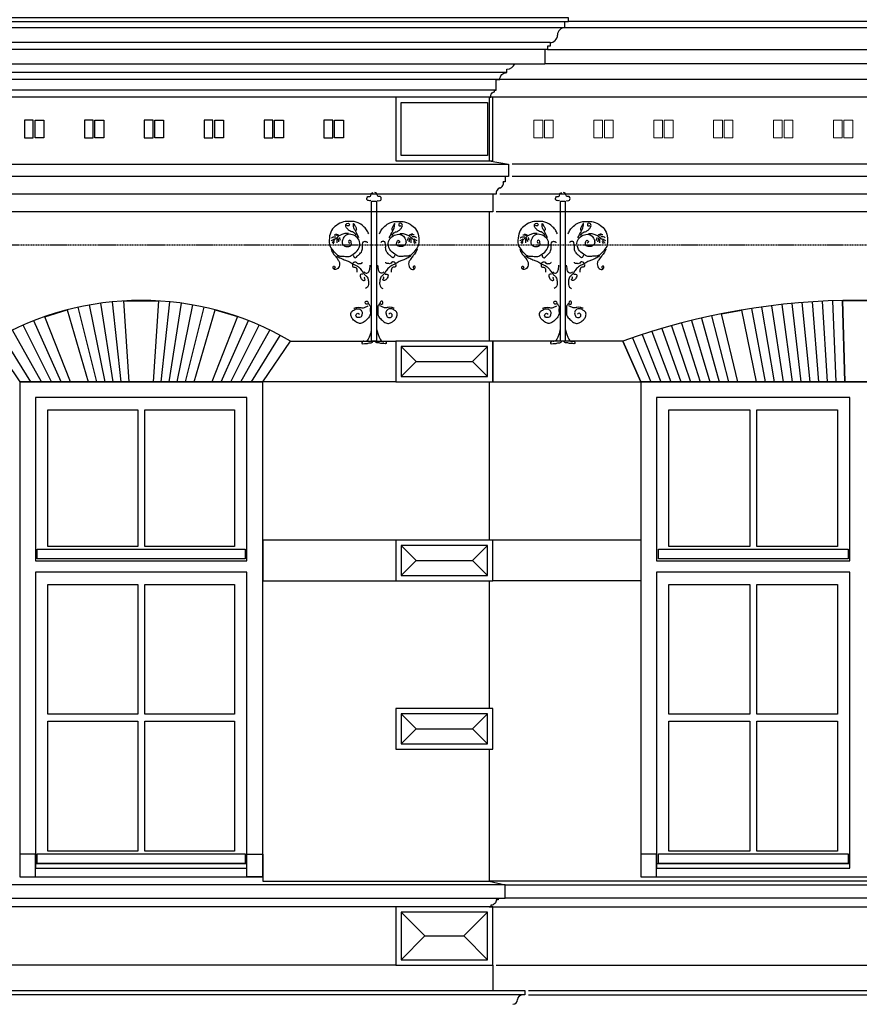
# Model space of a CAD drawing. Extents: x 0 to 286551, y -50 to 581131.
# Tile 46 of 207: x 96526 to 101292, y 560995 to 566581. Entities that reach past the tile are written whole.
import ezdxf

# ---------------------------------------------------------------- set-up
doc = ezdxf.new("R2010")
doc.units = 0
doc.header["$MEASUREMENT"] = 0
doc.linetypes.add('HIDDEN', pattern=[9.525, 6.35, -3.175])
for name, color, linetype in [('0.09', 7, 'CONTINUOUS'), ('0.13', 5, 'CONTINUOUS'), ('0.18', 1, 'CONTINUOUS'), ('0.25', 2, 'CONTINUOUS'), ('0.25 GRIJS', 252, 'CONTINUOUS')]:
    doc.layers.add(name, color=color, linetype=linetype)
doc.layers.add('0.15 GRIJS', color=252, linetype='CONTINUOUS', lineweight=15)
doc.layers.add('HULPLIJNEN', color=252, linetype='CONTINUOUS', plot=False)

msp = doc.modelspace()

# ---------------------------------------------------------------- linework, layer by layer
at = {"layer": '0.09'}
for points in [[(98524.1, 565551.6), (98551.5, 565551.6), (98551.5, 564757.2), (98524.1, 564757.2)], [(99595.1, 565551.6), (99622.5, 565551.6), (99622.5, 564757.2), (99595.1, 564757.2)]]:
    msp.add_lwpolyline(points, close=True, dxfattribs=at)
for points, knots in [([(98519.3, 565554.9), (98514.7, 565554.4), (98508.1, 565553.7), (98498.2, 565557.1), (98495.4, 565567), (98499.5, 565578.6), (98508, 565577.4), (98514.7, 565576.5), (98521.6, 565584.7), (98521.6, 565597.2), (98529.9, 565599.3), (98533, 565600)], [0, 0, 0, 0, 13.707005, 19.847006, 29.281051, 41.897557, 47.5414, 53.185654, 61.165989, 75.984551, 84.667914, 84.667914, 84.667914, 84.667914]), ([(98556.3, 565554.9), (98560.9, 565554.4), (98567.5, 565553.7), (98577.4, 565557.1), (98580.2, 565567), (98576.1, 565578.6), (98567.6, 565577.4), (98560.9, 565576.5), (98554, 565584.7), (98554, 565597.2), (98545.7, 565599.3), (98542.6, 565600)], [0, 0, 0, 0, 13.707005, 19.847006, 29.281051, 41.897557, 47.5414, 53.185654, 61.165989, 75.984551, 84.667914, 84.667914, 84.667914, 84.667914]), ([(99590.3, 565554.9), (99585.7, 565554.4), (99579.1, 565553.7), (99569.2, 565557.1), (99566.4, 565567), (99570.5, 565578.6), (99579, 565577.4), (99585.7, 565576.5), (99592.6, 565584.7), (99592.6, 565597.2), (99600.9, 565599.3), (99604, 565600)], [0, 0, 0, 0, 13.707005, 19.847006, 29.281051, 41.897557, 47.5414, 53.185654, 61.165989, 75.984551, 84.667914, 84.667914, 84.667914, 84.667914]), ([(99627.3, 565554.9), (99631.9, 565554.4), (99638.5, 565553.7), (99648.4, 565557.1), (99651.2, 565567), (99647.1, 565578.6), (99638.6, 565577.4), (99631.9, 565576.5), (99625, 565584.7), (99625, 565597.2), (99616.7, 565599.3), (99613.6, 565600)], [0, 0, 0, 0, 13.707005, 19.847006, 29.281051, 41.897557, 47.5414, 53.185654, 61.165989, 75.984551, 84.667914, 84.667914, 84.667914, 84.667914]), ([(98507.2, 565366.4), (98503.8, 565374.3), (98496.8, 565391), (98475.2, 565411.4), (98445.3, 565434.5), (98404.3, 565438), (98361.1, 565435.4), (98324.3, 565417.2), (98291.9, 565386.2), (98282.2, 565342), (98282.4, 565294.7), (98310.6, 565265.5), (98334.6, 565237.4), (98366.9, 565240.8), (98396.1, 565234), (98423.5, 565252.8), (98452.7, 565275.6), (98462.9, 565320.2), (98438, 565351.4), (98408.3, 565366.1), (98374.1, 565361.7), (98360.4, 565337.2), (98353.5, 565314.3), (98367.3, 565295.2), (98387.4, 565293.9), (98411.6, 565297.5), (98409, 565316.3), (98402.8, 565335.5), (98387.9, 565321), (98396.1, 565316.4), (98400.2, 565314.1)], [0, 0, 0, 0, 25.446533, 53.624971, 88.035911, 136.50582, 171.959465, 217.276538, 256.718654, 301.735856, 349.744584, 389.577094, 421.057127, 453.113084, 480.457483, 507.441725, 546.88449, 591.972888, 625.444201, 658.586774, 689.271775, 717.055328, 737.820327, 757.400227, 777.05113, 798.649325, 814.580094, 829.41846, 840.685506, 851.952553, 851.952553, 851.952553, 851.952553]), ([(98568.4, 565366.4), (98571.8, 565374.3), (98578.8, 565391), (98600.4, 565411.4), (98630.3, 565434.5), (98671.3, 565438), (98714.5, 565435.4), (98751.3, 565417.2), (98783.7, 565386.2), (98793.4, 565342), (98793.2, 565294.7), (98765, 565265.5), (98741, 565237.4), (98708.7, 565240.8), (98679.5, 565234), (98652.1, 565252.8), (98622.9, 565275.6), (98612.7, 565320.2), (98637.6, 565351.4), (98667.3, 565366.1), (98701.5, 565361.7), (98715.2, 565337.2), (98722.1, 565314.3), (98708.3, 565295.2), (98688.2, 565293.9), (98664, 565297.5), (98666.6, 565316.3), (98672.8, 565335.5), (98687.7, 565321), (98679.5, 565316.4), (98675.4, 565314.1)], [0, 0, 0, 0, 25.446533, 53.624971, 88.035911, 136.50582, 171.959465, 217.276538, 256.718654, 301.735856, 349.744584, 389.577094, 421.057127, 453.113084, 480.457483, 507.441725, 546.88449, 591.972888, 625.444201, 658.586774, 689.271775, 717.055328, 737.820327, 757.400227, 777.05113, 798.649325, 814.580094, 829.41846, 840.685506, 851.952553, 851.952553, 851.952553, 851.952553]), ([(99578.2, 565366.4), (99574.8, 565374.3), (99567.8, 565391), (99546.2, 565411.4), (99516.3, 565434.5), (99475.3, 565438), (99432.1, 565435.4), (99395.3, 565417.2), (99362.9, 565386.2), (99353.2, 565342), (99353.4, 565294.7), (99381.6, 565265.5), (99405.6, 565237.4), (99437.9, 565240.8), (99467.1, 565234), (99494.5, 565252.8), (99523.7, 565275.6), (99533.9, 565320.2), (99509, 565351.4), (99479.3, 565366.1), (99445.1, 565361.7), (99431.4, 565337.2), (99424.5, 565314.3), (99438.3, 565295.2), (99458.4, 565293.9), (99482.6, 565297.5), (99480, 565316.3), (99473.8, 565335.5), (99458.9, 565321), (99467.1, 565316.4), (99471.2, 565314.1)], [0, 0, 0, 0, 25.446533, 53.624971, 88.035911, 136.50582, 171.959465, 217.276538, 256.718654, 301.735856, 349.744584, 389.577094, 421.057127, 453.113084, 480.457483, 507.441725, 546.88449, 591.972888, 625.444201, 658.586774, 689.271775, 717.055328, 737.820327, 757.400227, 777.05113, 798.649325, 814.580094, 829.41846, 840.685506, 851.952553, 851.952553, 851.952553, 851.952553]), ([(99639.4, 565366.4), (99642.8, 565374.3), (99649.8, 565391), (99671.4, 565411.4), (99701.3, 565434.5), (99742.3, 565438), (99785.5, 565435.4), (99822.3, 565417.2), (99854.7, 565386.2), (99864.4, 565342), (99864.2, 565294.7), (99836, 565265.5), (99812, 565237.4), (99779.7, 565240.8), (99750.5, 565234), (99723.1, 565252.8), (99693.9, 565275.6), (99683.7, 565320.2), (99708.6, 565351.4), (99738.3, 565366.1), (99772.5, 565361.7), (99786.2, 565337.2), (99793.1, 565314.3), (99779.3, 565295.2), (99759.2, 565293.9), (99735, 565297.5), (99737.6, 565316.3), (99743.8, 565335.5), (99758.7, 565321), (99750.5, 565316.4), (99746.4, 565314.1)], [0, 0, 0, 0, 25.446533, 53.624971, 88.035911, 136.50582, 171.959465, 217.276538, 256.718654, 301.735856, 349.744584, 389.577094, 421.057127, 453.113084, 480.457483, 507.441725, 546.88449, 591.972888, 625.444201, 658.586774, 689.271775, 717.055328, 737.820327, 757.400227, 777.05113, 798.649325, 814.580094, 829.41846, 840.685506, 851.952553, 851.952553, 851.952553, 851.952553]), ([(98437, 565357.4), (98432.3, 565363.9), (98423, 565376.6), (98400.9, 565380.1), (98386.8, 565393.1), (98377.6, 565405.6), (98376.4, 565419), (98384, 565426.6), (98396.2, 565427.7), (98398.3, 565417.9), (98396.1, 565410.2), (98389, 565411.2), (98385.6, 565412.9), (98383.8, 565413.8)], [0, 0, 0, 0, 23.377311, 45.086203, 62.840092, 79.844025, 91.127857, 99.107996, 110.396094, 118.811013, 124.949479, 130.593322, 136.733592, 136.733592, 136.733592, 136.733592]), ([(98451.5, 565343.7), (98445.6, 565356.6), (98437.1, 565375.2), (98421.9, 565398.8), (98421.2, 565411.7), (98419.8, 565431.9), (98429.5, 565407.8), (98437, 565400.7), (98438.3, 565389.7), (98435.5, 565386.6), (98434.6, 565385.6)], [0, 0, 0, 0, 43.256587, 62.365192, 79.462501, 88.32835, 104.226152, 120.823716, 128.883477, 132.914079, 132.914079, 132.914079, 132.914079]), ([(98624.1, 565343.7), (98630, 565356.6), (98638.5, 565375.2), (98653.7, 565398.8), (98654.3, 565411.7), (98655.8, 565431.9), (98646.1, 565407.8), (98638.6, 565400.7), (98637.3, 565389.7), (98640.1, 565386.6), (98641, 565385.6)], [0, 0, 0, 0, 43.256587, 62.365192, 79.462501, 88.32835, 104.226152, 120.823716, 128.883477, 132.914079, 132.914079, 132.914079, 132.914079]), ([(98638.6, 565357.4), (98643.3, 565363.9), (98652.6, 565376.6), (98674.7, 565380.1), (98688.8, 565393.1), (98698, 565405.6), (98699.2, 565419), (98691.6, 565426.6), (98679.4, 565427.7), (98677.3, 565417.9), (98679.5, 565410.2), (98686.6, 565411.2), (98690, 565412.9), (98691.8, 565413.8)], [0, 0, 0, 0, 23.377311, 45.086203, 62.840092, 79.844025, 91.127857, 99.107996, 110.396094, 118.811013, 124.949479, 130.593322, 136.733592, 136.733592, 136.733592, 136.733592]), ([(99508, 565357.4), (99503.3, 565363.9), (99494, 565376.6), (99471.9, 565380.1), (99457.8, 565393.1), (99448.6, 565405.6), (99447.4, 565419), (99455, 565426.6), (99467.2, 565427.7), (99469.3, 565417.9), (99467.1, 565410.2), (99460, 565411.2), (99456.6, 565412.9), (99454.8, 565413.8)], [0, 0, 0, 0, 23.377311, 45.086203, 62.840092, 79.844025, 91.127857, 99.107996, 110.396094, 118.811013, 124.949479, 130.593322, 136.733592, 136.733592, 136.733592, 136.733592]), ([(99522.5, 565343.7), (99516.6, 565356.6), (99508.1, 565375.2), (99492.9, 565398.8), (99492.2, 565411.7), (99490.8, 565431.9), (99500.5, 565407.8), (99508, 565400.7), (99509.3, 565389.7), (99506.5, 565386.6), (99505.6, 565385.6)], [0, 0, 0, 0, 43.256587, 62.365192, 79.462501, 88.32835, 104.226152, 120.823716, 128.883477, 132.914079, 132.914079, 132.914079, 132.914079]), ([(99695.1, 565343.7), (99701, 565356.6), (99709.5, 565375.2), (99724.7, 565398.8), (99725.3, 565411.7), (99726.8, 565431.9), (99717.1, 565407.8), (99709.6, 565400.7), (99708.3, 565389.7), (99711.1, 565386.6), (99712, 565385.6)], [0, 0, 0, 0, 43.256587, 62.365192, 79.462501, 88.32835, 104.226152, 120.823716, 128.883477, 132.914079, 132.914079, 132.914079, 132.914079]), ([(99709.6, 565357.4), (99714.3, 565363.9), (99723.6, 565376.6), (99745.7, 565380.1), (99759.8, 565393.1), (99769, 565405.6), (99770.2, 565419), (99762.6, 565426.6), (99750.4, 565427.7), (99748.3, 565417.9), (99750.5, 565410.2), (99757.6, 565411.2), (99761, 565412.9), (99762.8, 565413.8)], [0, 0, 0, 0, 23.377311, 45.086203, 62.840092, 79.844025, 91.127857, 99.107996, 110.396094, 118.811013, 124.949479, 130.593322, 136.733592, 136.733592, 136.733592, 136.733592]), ([(98293.5, 565326), (98297.9, 565329.2), (98304, 565333.7), (98311, 565336.5), (98312.9, 565337.2)], [0, 0, 0, 0, 16.324376, 22.464755, 22.464755, 22.464755, 22.464755]), ([(98296.7, 565342.9), (98300.1, 565345.5), (98307.4, 565351.3), (98316.7, 565350), (98321.7, 565349.3)], [0, 0, 0, 0, 12.306101, 26.819545, 26.819545, 26.819545, 26.819545]), ([(98391.9, 565368.7), (98387.3, 565368.9), (98374.9, 565369.4), (98356.9, 565363.9), (98337, 565355.4), (98323.4, 565341.8), (98308.8, 565328.7), (98302.6, 565318.2), (98299.2, 565312.3)], [0, 0, 0, 0, 13.707005, 36.977463, 55.729806, 78.026932, 93.9875, 114.331969, 114.331969, 114.331969, 114.331969]), ([(98310.4, 565359.8), (98314.4, 565360.3), (98321.5, 565361.3), (98327.2, 565357), (98329.8, 565355)], [0, 0, 0, 0, 11.288097, 20.689791, 20.689791, 20.689791, 20.689791]), ([(98319.3, 565366.3), (98322.9, 565365.4), (98330, 565363.8), (98335.8, 565359.5), (98338.7, 565357.4)], [0, 0, 0, 0, 10.966221, 21.477747, 21.477747, 21.477747, 21.477747]), ([(98327.4, 565314.7), (98327.4, 565320.3), (98327.4, 565327.8), (98327.4, 565335.4), (98327.4, 565337.2)], [0, 0, 0, 0, 16.925332, 22.567387, 22.567387, 22.567387, 22.567387]), ([(98346.7, 565329.2), (98346.2, 565333), (98345.3, 565338.9), (98342.8, 565344.3), (98341.9, 565346.1)], [0, 0, 0, 0, 11.539919, 17.678385, 17.678385, 17.678385, 17.678385]), ([(98420.1, 565244.6), (98420.9, 565241.8), (98422.5, 565235.9), (98432.9, 565227.4), (98444.4, 565241.7), (98459, 565252.8), (98474.3, 565274.4), (98470.9, 565297.2), (98472.6, 565314), (98479.9, 565324.5), (98488.9, 565323.3), (98497.2, 565323), (98498.6, 565317.6), (98499.1, 565315.5)], [0, 0, 0, 0, 8.681164, 18.521774, 32.391918, 52.350883, 78.75484, 104.558626, 118.472046, 130.455836, 136.099679, 145.292566, 151.431032, 151.431032, 151.431032, 151.431032]), ([(98655.5, 565244.6), (98654.7, 565241.8), (98653.1, 565235.9), (98642.7, 565227.4), (98631.2, 565241.7), (98616.6, 565252.8), (98601.3, 565274.4), (98604.7, 565297.2), (98603, 565314), (98595.7, 565324.5), (98586.7, 565323.3), (98578.4, 565323), (98577, 565317.6), (98576.5, 565315.5)], [0, 0, 0, 0, 8.681164, 18.521774, 32.391918, 52.350883, 78.75484, 104.558626, 118.472046, 130.455836, 136.099679, 145.292566, 151.431032, 151.431032, 151.431032, 151.431032]), ([(98683.7, 565368.7), (98688.3, 565368.9), (98700.7, 565369.4), (98718.7, 565363.9), (98738.6, 565355.4), (98752.2, 565341.8), (98766.8, 565328.7), (98773, 565318.2), (98776.4, 565312.3)], [0, 0, 0, 0, 13.707005, 36.977463, 55.729806, 78.026932, 93.9875, 114.331969, 114.331969, 114.331969, 114.331969]), ([(98728.9, 565329.2), (98729.4, 565333), (98730.3, 565338.9), (98732.8, 565344.3), (98733.7, 565346.1)], [0, 0, 0, 0, 11.539919, 17.678385, 17.678385, 17.678385, 17.678385]), ([(98756.3, 565366.3), (98752.7, 565365.4), (98745.6, 565363.8), (98739.8, 565359.5), (98736.9, 565357.4)], [0, 0, 0, 0, 10.966221, 21.477747, 21.477747, 21.477747, 21.477747]), ([(98765.2, 565359.8), (98761.2, 565360.3), (98754.1, 565361.3), (98748.4, 565357), (98745.8, 565355)], [0, 0, 0, 0, 11.288097, 20.689791, 20.689791, 20.689791, 20.689791]), ([(98748.2, 565314.7), (98748.2, 565320.3), (98748.2, 565327.8), (98748.2, 565335.4), (98748.2, 565337.2)], [0, 0, 0, 0, 16.925332, 22.567387, 22.567387, 22.567387, 22.567387]), ([(98778.9, 565342.9), (98775.5, 565345.5), (98768.2, 565351.3), (98758.9, 565350), (98753.9, 565349.3)], [0, 0, 0, 0, 12.306101, 26.819545, 26.819545, 26.819545, 26.819545]), ([(98782.1, 565326), (98777.7, 565329.2), (98771.6, 565333.7), (98764.6, 565336.5), (98762.7, 565337.2)], [0, 0, 0, 0, 16.324376, 22.464755, 22.464755, 22.464755, 22.464755]), ([(99364.5, 565326), (99368.9, 565329.2), (99375, 565333.7), (99382, 565336.5), (99383.9, 565337.2)], [0, 0, 0, 0, 16.324376, 22.464755, 22.464755, 22.464755, 22.464755]), ([(99367.7, 565342.9), (99371.1, 565345.5), (99378.4, 565351.3), (99387.7, 565350), (99392.7, 565349.3)], [0, 0, 0, 0, 12.306101, 26.819545, 26.819545, 26.819545, 26.819545]), ([(99462.9, 565368.7), (99458.3, 565368.9), (99445.9, 565369.4), (99427.9, 565363.9), (99408, 565355.4), (99394.4, 565341.8), (99379.8, 565328.7), (99373.6, 565318.2), (99370.2, 565312.3)], [0, 0, 0, 0, 13.707005, 36.977463, 55.729806, 78.026932, 93.9875, 114.331969, 114.331969, 114.331969, 114.331969]), ([(99381.4, 565359.8), (99385.4, 565360.3), (99392.5, 565361.3), (99398.2, 565357), (99400.8, 565355)], [0, 0, 0, 0, 11.288097, 20.689791, 20.689791, 20.689791, 20.689791]), ([(99390.3, 565366.3), (99393.9, 565365.4), (99401, 565363.8), (99406.8, 565359.5), (99409.7, 565357.4)], [0, 0, 0, 0, 10.966221, 21.477747, 21.477747, 21.477747, 21.477747]), ([(99398.4, 565314.7), (99398.4, 565320.3), (99398.4, 565327.8), (99398.4, 565335.4), (99398.4, 565337.2)], [0, 0, 0, 0, 16.925332, 22.567387, 22.567387, 22.567387, 22.567387]), ([(99417.7, 565329.2), (99417.2, 565333), (99416.3, 565338.9), (99413.8, 565344.3), (99412.9, 565346.1)], [0, 0, 0, 0, 11.539919, 17.678385, 17.678385, 17.678385, 17.678385]), ([(99491.1, 565244.6), (99491.9, 565241.8), (99493.5, 565235.9), (99503.9, 565227.4), (99515.4, 565241.7), (99530, 565252.8), (99545.3, 565274.4), (99541.9, 565297.2), (99543.6, 565314), (99550.9, 565324.5), (99559.9, 565323.3), (99568.2, 565323), (99569.6, 565317.6), (99570.1, 565315.5)], [0, 0, 0, 0, 8.681164, 18.521774, 32.391918, 52.350883, 78.75484, 104.558626, 118.472046, 130.455836, 136.099679, 145.292566, 151.431032, 151.431032, 151.431032, 151.431032]), ([(99726.5, 565244.6), (99725.7, 565241.8), (99724.1, 565235.9), (99713.7, 565227.4), (99702.2, 565241.7), (99687.6, 565252.8), (99672.3, 565274.4), (99675.7, 565297.2), (99674, 565314), (99666.7, 565324.5), (99657.7, 565323.3), (99649.4, 565323), (99648, 565317.6), (99647.5, 565315.5)], [0, 0, 0, 0, 8.681164, 18.521774, 32.391918, 52.350883, 78.75484, 104.558626, 118.472046, 130.455836, 136.099679, 145.292566, 151.431032, 151.431032, 151.431032, 151.431032]), ([(99754.7, 565368.7), (99759.3, 565368.9), (99771.7, 565369.4), (99789.7, 565363.9), (99809.6, 565355.4), (99823.2, 565341.8), (99837.8, 565328.7), (99844, 565318.2), (99847.4, 565312.3)], [0, 0, 0, 0, 13.707005, 36.977463, 55.729806, 78.026932, 93.9875, 114.331969, 114.331969, 114.331969, 114.331969]), ([(99799.9, 565329.2), (99800.4, 565333), (99801.3, 565338.9), (99803.8, 565344.3), (99804.7, 565346.1)], [0, 0, 0, 0, 11.539919, 17.678385, 17.678385, 17.678385, 17.678385]), ([(99827.3, 565366.3), (99823.7, 565365.4), (99816.6, 565363.8), (99810.8, 565359.5), (99807.9, 565357.4)], [0, 0, 0, 0, 10.966221, 21.477747, 21.477747, 21.477747, 21.477747]), ([(99836.2, 565359.8), (99832.2, 565360.3), (99825.1, 565361.3), (99819.4, 565357), (99816.8, 565355)], [0, 0, 0, 0, 11.288097, 20.689791, 20.689791, 20.689791, 20.689791]), ([(99819.2, 565314.7), (99819.2, 565320.3), (99819.2, 565327.8), (99819.2, 565335.4), (99819.2, 565337.2)], [0, 0, 0, 0, 16.925332, 22.567387, 22.567387, 22.567387, 22.567387]), ([(99849.9, 565342.9), (99846.5, 565345.5), (99839.2, 565351.3), (99829.9, 565350), (99824.9, 565349.3)], [0, 0, 0, 0, 12.306101, 26.819545, 26.819545, 26.819545, 26.819545]), ([(99853.1, 565326), (99848.7, 565329.2), (99842.6, 565333.7), (99835.6, 565336.5), (99833.7, 565337.2)], [0, 0, 0, 0, 16.324376, 22.464755, 22.464755, 22.464755, 22.464755]), ([(98293.5, 565278.4), (98296.8, 565270.6), (98303, 565256.1), (98319.4, 565238.5), (98332.3, 565221.5), (98342.4, 565204.3), (98341.7, 565188.1), (98337.6, 565173.4), (98326.4, 565165.8), (98314.4, 565160.8), (98308, 565167.8), (98303.6, 565173.8), (98305, 565183.5), (98314.7, 565183.5), (98318.1, 565173.6), (98312.9, 565170.4), (98310.4, 565168.8)], [0, 0, 0, 0, 25.233076, 47.012627, 71.1951, 89.943189, 104.450815, 118.981355, 133.334734, 144.878901, 152.311052, 158.809948, 167.999587, 173.643841, 182.324852, 190.304991, 190.304991, 190.304991, 190.304991]), ([(98782.1, 565278.4), (98778.8, 565270.6), (98772.6, 565256.1), (98756.2, 565238.5), (98743.3, 565221.5), (98733.2, 565204.3), (98733.9, 565188.1), (98738, 565173.4), (98749.2, 565165.8), (98761.2, 565160.8), (98767.6, 565167.8), (98772, 565173.8), (98770.6, 565183.5), (98760.9, 565183.5), (98757.5, 565173.6), (98762.7, 565170.4), (98765.2, 565168.8)], [0, 0, 0, 0, 25.233076, 47.012627, 71.1951, 89.943189, 104.450815, 118.981355, 133.334734, 144.878901, 152.311052, 158.809948, 167.999587, 173.643841, 182.324852, 190.304991, 190.304991, 190.304991, 190.304991]), ([(99364.5, 565278.4), (99367.8, 565270.6), (99374, 565256.1), (99390.4, 565238.5), (99403.3, 565221.5), (99413.4, 565204.3), (99412.7, 565188.1), (99408.6, 565173.4), (99397.4, 565165.8), (99385.4, 565160.8), (99379, 565167.8), (99374.6, 565173.8), (99376, 565183.5), (99385.7, 565183.5), (99389.1, 565173.6), (99383.9, 565170.4), (99381.4, 565168.8)], [0, 0, 0, 0, 25.233076, 47.012627, 71.1951, 89.943189, 104.450815, 118.981355, 133.334734, 144.878901, 152.311052, 158.809948, 167.999587, 173.643841, 182.324852, 190.304991, 190.304991, 190.304991, 190.304991]), ([(99853.1, 565278.4), (99849.8, 565270.6), (99843.6, 565256.1), (99827.2, 565238.5), (99814.3, 565221.5), (99804.2, 565204.3), (99804.9, 565188.1), (99809, 565173.4), (99820.2, 565165.8), (99832.2, 565160.8), (99838.6, 565167.8), (99843, 565173.8), (99841.6, 565183.5), (99831.9, 565183.5), (99828.5, 565173.6), (99833.7, 565170.4), (99836.2, 565168.8)], [0, 0, 0, 0, 25.233076, 47.012627, 71.1951, 89.943189, 104.450815, 118.981355, 133.334734, 144.878901, 152.311052, 158.809948, 167.999587, 173.643841, 182.324852, 190.304991, 190.304991, 190.304991, 190.304991]), ([(98327.4, 565241.3), (98334.8, 565236.6), (98349.9, 565226.9), (98373, 565216.7), (98397.8, 565208.4), (98416.7, 565194.4), (98440.2, 565185.1), (98460.2, 565170.8), (98473.3, 565149.3), (98485.7, 565132.5), (98502.6, 565119.8), (98505.8, 565098.9), (98506.8, 565080), (98501.7, 565063.1), (98492.8, 565058.3), (98488.6, 565056)], [0, 0, 0, 0, 26.408649, 53.832351, 75.541243, 104.441526, 123.19375, 151.410072, 176.242279, 198.021571, 213.982336, 237.453448, 256.796764, 272.363529, 286.233674, 286.233674, 286.233674, 286.233674]), ([(98417.7, 565201.8), (98421.3, 565204.5), (98427.3, 565209), (98438.9, 565205.6), (98444.1, 565195.3), (98456.7, 565198), (98471.6, 565196.5), (98471, 565203.9), (98470.9, 565205.1)], [0, 0, 0, 0, 12.619585, 21.037102, 33.021354, 41.084515, 58.693448, 61.917519, 61.917519, 61.917519, 61.917519]), ([(98748.2, 565241.3), (98740.8, 565236.6), (98725.7, 565226.9), (98702.6, 565216.7), (98677.8, 565208.4), (98658.9, 565194.4), (98635.4, 565185.1), (98615.4, 565170.8), (98602.3, 565149.3), (98589.9, 565132.5), (98573, 565119.8), (98569.8, 565098.9), (98568.8, 565080), (98573.9, 565063.1), (98582.8, 565058.3), (98587, 565056)], [0, 0, 0, 0, 26.408649, 53.832351, 75.541243, 104.441526, 123.19375, 151.410072, 176.242279, 198.021571, 213.982336, 237.453448, 256.796764, 272.363529, 286.233674, 286.233674, 286.233674, 286.233674]), ([(98657.9, 565201.8), (98654.3, 565204.5), (98648.3, 565209), (98636.7, 565205.6), (98631.5, 565195.3), (98618.9, 565198), (98604, 565196.5), (98604.6, 565203.9), (98604.7, 565205.1)], [0, 0, 0, 0, 12.619585, 21.037102, 33.021354, 41.084515, 58.693448, 61.917519, 61.917519, 61.917519, 61.917519]), ([(99398.4, 565241.3), (99405.8, 565236.6), (99420.9, 565226.9), (99444, 565216.7), (99468.8, 565208.4), (99487.7, 565194.4), (99511.2, 565185.1), (99531.2, 565170.8), (99544.3, 565149.3), (99556.7, 565132.5), (99573.6, 565119.8), (99576.8, 565098.9), (99577.8, 565080), (99572.7, 565063.1), (99563.8, 565058.3), (99559.6, 565056)], [0, 0, 0, 0, 26.408649, 53.832351, 75.541243, 104.441526, 123.19375, 151.410072, 176.242279, 198.021571, 213.982336, 237.453448, 256.796764, 272.363529, 286.233674, 286.233674, 286.233674, 286.233674]), ([(99488.7, 565201.8), (99492.3, 565204.5), (99498.3, 565209), (99509.9, 565205.6), (99515.1, 565195.3), (99527.7, 565198), (99542.6, 565196.5), (99542, 565203.9), (99541.9, 565205.1)], [0, 0, 0, 0, 12.619585, 21.037102, 33.021354, 41.084515, 58.693448, 61.917519, 61.917519, 61.917519, 61.917519]), ([(99819.2, 565241.3), (99811.8, 565236.6), (99796.7, 565226.9), (99773.6, 565216.7), (99748.8, 565208.4), (99729.9, 565194.4), (99706.4, 565185.1), (99686.4, 565170.8), (99673.3, 565149.3), (99660.9, 565132.5), (99644, 565119.8), (99640.8, 565098.9), (99639.8, 565080), (99644.9, 565063.1), (99653.8, 565058.3), (99658, 565056)], [0, 0, 0, 0, 26.408649, 53.832351, 75.541243, 104.441526, 123.19375, 151.410072, 176.242279, 198.021571, 213.982336, 237.453448, 256.796764, 272.363529, 286.233674, 286.233674, 286.233674, 286.233674]), ([(99728.9, 565201.8), (99725.3, 565204.5), (99719.3, 565209), (99707.7, 565205.6), (99702.5, 565195.3), (99689.9, 565198), (99675, 565196.5), (99675.6, 565203.9), (99675.7, 565205.1)], [0, 0, 0, 0, 12.619585, 21.037102, 33.021354, 41.084515, 58.693448, 61.917519, 61.917519, 61.917519, 61.917519]), ([(98414.5, 565191.4), (98414.7, 565186.4), (98415.1, 565176.7), (98429, 565178.4), (98438.5, 565171.5), (98440.5, 565161.9), (98440.2, 565154.3), (98440.2, 565150.5), (98440.3, 565148.6)], [0, 0, 0, 0, 12.51238, 24.056547, 33.897157, 45.632903, 51.27468, 56.916457, 56.916457, 56.916457, 56.916457]), ([(98482.2, 565151.1), (98485.7, 565147.3), (98493.5, 565139), (98512, 565151.3), (98513.2, 565170.1), (98515.2, 565182.5), (98516.1, 565188.1)], [0, 0, 0, 0, 13.870144, 30.470984, 51.395994, 68.493303, 68.493303, 68.493303, 68.493303]), ([(98593.4, 565151.1), (98589.9, 565147.3), (98582.1, 565139), (98563.6, 565151.3), (98562.4, 565170.1), (98560.4, 565182.5), (98559.5, 565188.1)], [0, 0, 0, 0, 13.870144, 30.470984, 51.395994, 68.493303, 68.493303, 68.493303, 68.493303]), ([(98661.1, 565191.4), (98660.9, 565186.4), (98660.5, 565176.7), (98646.6, 565178.4), (98637.1, 565171.5), (98635.1, 565161.9), (98635.4, 565154.3), (98635.4, 565150.5), (98635.3, 565148.6)], [0, 0, 0, 0, 12.51238, 24.056547, 33.897157, 45.632903, 51.27468, 56.916457, 56.916457, 56.916457, 56.916457]), ([(99485.5, 565191.4), (99485.7, 565186.4), (99486.1, 565176.7), (99500, 565178.4), (99509.5, 565171.5), (99511.5, 565161.9), (99511.2, 565154.3), (99511.2, 565150.5), (99511.3, 565148.6)], [0, 0, 0, 0, 12.51238, 24.056547, 33.897157, 45.632903, 51.27468, 56.916457, 56.916457, 56.916457, 56.916457]), ([(99553.2, 565151.1), (99556.7, 565147.3), (99564.5, 565139), (99583, 565151.3), (99584.2, 565170.1), (99586.2, 565182.5), (99587.1, 565188.1)], [0, 0, 0, 0, 13.870144, 30.470984, 51.395994, 68.493303, 68.493303, 68.493303, 68.493303]), ([(99664.4, 565151.1), (99660.9, 565147.3), (99653.1, 565139), (99634.6, 565151.3), (99633.4, 565170.1), (99631.4, 565182.5), (99630.5, 565188.1)], [0, 0, 0, 0, 13.870144, 30.470984, 51.395994, 68.493303, 68.493303, 68.493303, 68.493303]), ([(99732.1, 565191.4), (99731.9, 565186.4), (99731.5, 565176.7), (99717.6, 565178.4), (99708.1, 565171.5), (99706.1, 565161.9), (99706.4, 565154.3), (99706.4, 565150.5), (99706.3, 565148.6)], [0, 0, 0, 0, 12.51238, 24.056547, 33.897157, 45.632903, 51.27468, 56.916457, 56.916457, 56.916457, 56.916457]), ([(98474.1, 565137.4), (98468.6, 565137.5), (98454.9, 565137.8), (98461, 565113.7), (98471.5, 565104.8), (98481.6, 565099.2), (98491.3, 565106.7), (98480.3, 565114.1), (98483.8, 565120.1), (98485.4, 565122.9)], [0, 0, 0, 0, 13.918643, 34.21272, 50.173289, 58.590806, 66.022957, 76.122647, 84.537448, 84.537448, 84.537448, 84.537448]), ([(98601.5, 565137.4), (98607, 565137.5), (98620.7, 565137.8), (98614.6, 565113.7), (98604.1, 565104.8), (98594, 565099.2), (98584.2, 565106.7), (98595.3, 565114.1), (98591.8, 565120.1), (98590.2, 565122.9)], [0, 0, 0, 0, 13.918643, 34.21272, 50.173289, 58.590806, 66.022957, 76.122647, 84.537448, 84.537448, 84.537448, 84.537448]), ([(99545.1, 565137.4), (99539.6, 565137.5), (99525.9, 565137.8), (99532, 565113.7), (99542.5, 565104.8), (99552.6, 565099.2), (99562.3, 565106.7), (99551.3, 565114.1), (99554.8, 565120.1), (99556.4, 565122.9)], [0, 0, 0, 0, 13.918643, 34.21272, 50.173289, 58.590806, 66.022957, 76.122647, 84.537448, 84.537448, 84.537448, 84.537448]), ([(99672.5, 565137.4), (99678, 565137.5), (99691.7, 565137.8), (99685.6, 565113.7), (99675.1, 565104.8), (99665, 565099.2), (99655.2, 565106.7), (99666.3, 565114.1), (99662.8, 565120.1), (99661.2, 565122.9)], [0, 0, 0, 0, 13.918643, 34.21272, 50.173289, 58.590806, 66.022957, 76.122647, 84.537448, 84.537448, 84.537448, 84.537448]), ([(98504.3, 564973.1), (98502.9, 564970.6), (98500.5, 564966.4), (98490.6, 564966.4), (98485, 564977.1), (98491.5, 564984.7), (98501.6, 564984.8), (98503.5, 564968.5), (98519.5, 564957.9), (98514, 564933.4), (98520.6, 564908.4), (98502.3, 564884), (98483.6, 564867.7), (98461.4, 564854.5), (98437.3, 564864.6), (98417.4, 564877.8), (98406.5, 564898.5), (98404.3, 564919.8), (98420.4, 564932), (98436.5, 564942.6), (98456.9, 564940.3), (98471.8, 564926.6), (98469.9, 564908.5), (98463.7, 564892.1), (98449.8, 564890.1), (98438.6, 564892.6), (98432.9, 564903.2), (98437.3, 564912.2), (98445.9, 564919.7), (98451.7, 564913.9), (98454.7, 564910.9)], [0, 0, 0, 0, 7.743401, 13.623997, 26.02354, 33.766941, 39.647126, 52.046863, 73.243399, 90.877944, 120.268759, 147.778623, 174.56405, 197.507162, 218.507943, 247.906249, 267.815262, 287.968829, 304.598092, 324.511399, 344.829997, 361.459064, 379.093608, 396.38641, 408.413938, 417.184106, 430.329364, 436.72478, 446.977803, 457.929778, 457.929778, 457.929778, 457.929778]), ([(98571.3, 564973.1), (98572.7, 564970.6), (98575.1, 564966.4), (98585, 564966.4), (98590.6, 564977.1), (98584.1, 564984.7), (98574, 564984.8), (98572.1, 564968.5), (98556.1, 564957.9), (98561.6, 564933.4), (98555, 564908.4), (98573.3, 564884), (98592, 564867.7), (98614.2, 564854.5), (98638.3, 564864.6), (98658.2, 564877.8), (98669.1, 564898.5), (98671.3, 564919.8), (98655.2, 564932), (98639.1, 564942.6), (98618.7, 564940.3), (98603.8, 564926.6), (98605.7, 564908.5), (98611.9, 564892.1), (98625.8, 564890.1), (98637, 564892.6), (98642.7, 564903.2), (98638.3, 564912.2), (98629.7, 564919.7), (98623.9, 564913.9), (98620.8, 564910.9)], [0, 0, 0, 0, 7.743401, 13.623997, 26.02354, 33.766941, 39.647126, 52.046863, 73.243399, 90.877944, 120.268759, 147.778623, 174.56405, 197.507162, 218.507943, 247.906249, 267.815262, 287.968829, 304.598092, 324.511399, 344.829997, 361.459064, 379.093608, 396.38641, 408.413938, 417.184106, 430.329364, 436.72478, 446.977803, 457.929778, 457.929778, 457.929778, 457.929778]), ([(99575.3, 564973.1), (99573.9, 564970.6), (99571.5, 564966.4), (99561.6, 564966.4), (99556, 564977.1), (99562.5, 564984.7), (99572.6, 564984.8), (99574.5, 564968.5), (99590.5, 564957.9), (99585, 564933.4), (99591.6, 564908.4), (99573.3, 564884), (99554.6, 564867.7), (99532.4, 564854.5), (99508.3, 564864.6), (99488.4, 564877.8), (99477.5, 564898.5), (99475.3, 564919.8), (99491.4, 564932), (99507.5, 564942.6), (99527.9, 564940.3), (99542.8, 564926.6), (99540.9, 564908.5), (99534.7, 564892.1), (99520.8, 564890.1), (99509.6, 564892.6), (99503.9, 564903.2), (99508.3, 564912.2), (99516.9, 564919.7), (99522.7, 564913.9), (99525.7, 564910.9)], [0, 0, 0, 0, 7.743401, 13.623997, 26.02354, 33.766941, 39.647126, 52.046863, 73.243399, 90.877944, 120.268759, 147.778623, 174.56405, 197.507162, 218.507943, 247.906249, 267.815262, 287.968829, 304.598092, 324.511399, 344.829997, 361.459064, 379.093608, 396.38641, 408.413938, 417.184106, 430.329364, 436.72478, 446.977803, 457.929778, 457.929778, 457.929778, 457.929778]), ([(99642.3, 564973.1), (99643.7, 564970.6), (99646.1, 564966.4), (99656, 564966.4), (99661.6, 564977.1), (99655.1, 564984.7), (99645, 564984.8), (99643.1, 564968.5), (99627.1, 564957.9), (99632.6, 564933.4), (99626, 564908.4), (99644.3, 564884), (99663, 564867.7), (99685.2, 564854.5), (99709.3, 564864.6), (99729.2, 564877.8), (99740.1, 564898.5), (99742.3, 564919.8), (99726.2, 564932), (99710.1, 564942.6), (99689.7, 564940.3), (99674.8, 564926.6), (99676.7, 564908.5), (99682.9, 564892.1), (99696.8, 564890.1), (99708, 564892.6), (99713.7, 564903.2), (99709.3, 564912.2), (99700.7, 564919.7), (99694.9, 564913.9), (99691.8, 564910.9)], [0, 0, 0, 0, 7.743401, 13.623997, 26.02354, 33.766941, 39.647126, 52.046863, 73.243399, 90.877944, 120.268759, 147.778623, 174.56405, 197.507162, 218.507943, 247.906249, 267.815262, 287.968829, 304.598092, 324.511399, 344.829997, 361.459064, 379.093608, 396.38641, 408.413938, 417.184106, 430.329364, 436.72478, 446.977803, 457.929778, 457.929778, 457.929778, 457.929778]), ([(98422.8, 564943.7), (98428.4, 564945.7), (98439.5, 564949.7), (98458.4, 564949.7), (98478.3, 564942.6), (98492.6, 564953.7), (98501.5, 564956.9), (98504.3, 564957.9)], [0, 0, 0, 0, 17.540414, 35.181791, 56.333865, 75.871848, 84.919117, 84.919117, 84.919117, 84.919117]), ([(98652.8, 564943.7), (98647.2, 564945.7), (98636.1, 564949.7), (98617.2, 564949.7), (98597.3, 564942.6), (98583, 564953.7), (98574.1, 564956.9), (98571.3, 564957.9)], [0, 0, 0, 0, 17.540414, 35.181791, 56.333865, 75.871848, 84.919117, 84.919117, 84.919117, 84.919117]), ([(99493.8, 564943.7), (99499.4, 564945.7), (99510.5, 564949.7), (99529.4, 564949.7), (99549.3, 564942.6), (99563.6, 564953.7), (99572.5, 564956.9), (99575.3, 564957.9)], [0, 0, 0, 0, 17.540414, 35.181791, 56.333865, 75.871848, 84.919117, 84.919117, 84.919117, 84.919117]), ([(99723.8, 564943.7), (99718.2, 564945.7), (99707.1, 564949.7), (99688.2, 564949.7), (99668.3, 564942.6), (99654, 564953.7), (99645.1, 564956.9), (99642.3, 564957.9)], [0, 0, 0, 0, 17.540414, 35.181791, 56.333865, 75.871848, 84.919117, 84.919117, 84.919117, 84.919117]), ([(98521.9, 564821.1), (98520, 564812.1), (98516.7, 564796.5), (98508.6, 564776.9), (98500.5, 564762.9), (98487.9, 564751.7), (98471.1, 564761.2), (98464.6, 564739), (98483.3, 564745.7), (98497.1, 564742.7), (98510.1, 564748.7), (98525.3, 564746.1), (98530.6, 564753.6), (98534.2, 564758.7)], [0, 0, 0, 0, 27.577592, 48.072722, 62.608488, 77.14672, 92.758846, 104.39739, 118.894805, 131.161563, 150.411774, 158.218042, 174.79317, 174.79317, 174.79317, 174.79317]), ([(98553.7, 564821.1), (98555.6, 564812.1), (98558.9, 564796.5), (98567, 564776.9), (98575.1, 564762.9), (98587.7, 564751.7), (98604.4, 564761.2), (98611, 564739), (98592.3, 564745.7), (98578.5, 564742.7), (98565.5, 564748.7), (98550.3, 564746.1), (98545, 564753.6), (98541.4, 564758.7)], [0, 0, 0, 0, 27.577592, 48.072722, 62.608488, 77.14672, 92.758846, 104.39739, 118.894805, 131.161563, 150.411774, 158.218042, 174.79317, 174.79317, 174.79317, 174.79317]), ([(99592.9, 564821.1), (99591, 564812.1), (99587.7, 564796.5), (99579.6, 564776.9), (99571.5, 564762.9), (99558.9, 564751.7), (99542.1, 564761.2), (99535.6, 564739), (99554.3, 564745.7), (99568.1, 564742.7), (99581.1, 564748.7), (99596.3, 564746.1), (99601.6, 564753.6), (99605.2, 564758.7)], [0, 0, 0, 0, 27.577592, 48.072722, 62.608488, 77.14672, 92.758846, 104.39739, 118.894805, 131.161563, 150.411774, 158.218042, 174.79317, 174.79317, 174.79317, 174.79317]), ([(99624.7, 564821.1), (99626.6, 564812.1), (99629.9, 564796.5), (99638, 564776.9), (99646.1, 564762.9), (99658.7, 564751.7), (99675.4, 564761.2), (99682, 564739), (99663.3, 564745.7), (99649.5, 564742.7), (99636.5, 564748.7), (99621.3, 564746.1), (99616, 564753.6), (99612.4, 564758.7)], [0, 0, 0, 0, 27.577592, 48.072722, 62.608488, 77.14672, 92.758846, 104.39739, 118.894805, 131.161563, 150.411774, 158.218042, 174.79317, 174.79317, 174.79317, 174.79317])]:
    msp.add_open_spline(points, degree=3, knots=knots, dxfattribs=at)
for points in [[(98307.2, 565309), (98309.1, 565313.9), (98311, 565318.7), (98312.9, 565323.5)], [(98338.7, 565321.1), (98336.8, 565328.4), (98334.9, 565335.6), (98333, 565342.9)], [(98736.9, 565321.1), (98738.8, 565328.4), (98740.7, 565335.6), (98742.6, 565342.9)], [(98768.4, 565309), (98766.5, 565313.9), (98764.6, 565318.7), (98762.7, 565323.5)], [(99378.2, 565309), (99380.1, 565313.9), (99382, 565318.7), (99383.9, 565323.5)], [(99409.7, 565321.1), (99407.8, 565328.4), (99405.9, 565335.6), (99404, 565342.9)], [(99807.9, 565321.1), (99809.8, 565328.4), (99811.7, 565335.6), (99813.6, 565342.9)], [(99839.4, 565309), (99837.5, 565313.9), (99835.6, 565318.7), (99833.7, 565323.5)]]:
    msp.add_open_spline(points, degree=3, dxfattribs=at)
at = {"layer": '0.13'}
msp.add_line((99211.4, 565591.2), (99211.4, 565491.2), dxfattribs=at)
for points in [[(99621.4, 566536.2), (106178.4, 566536.2)], [(99521.4, 566411.2), (106278.4, 566411.2)], [(99291.4, 566281.2), (95078.4, 566281.2)], [(99251.4, 566241.2), (95078.4, 566241.2)], [(106488.4, 566241.2), (99251.4, 566241.2)], [(99231.4, 566181.2), (95078.4, 566181.2)], [(99201.4, 566141.2), (95078.4, 566141.2)], [(106488.4, 566141.2), (99201.4, 566141.2)], [(102899.9, 565761.2), (99321.4, 565761.2)], [(102899.9, 565691.2), (99321.4, 565691.2)], [(102899.9, 565591.2), (99251.5, 565591.2)], [(99211.4, 565491.2), (90945.4, 565491.2)], [(102899.9, 565491.2), (99231.4, 565491.2)], [(101081.4, 564983.7), (101109.7, 564527.2)], [(101139, 564986.2), (101159.3, 564527.2)], [(101196.6, 564987.9), (101208.9, 564527.2)], [(96964, 564527.2), (96859, 564949.8)], [(97011.2, 564527.2), (96923.3, 564962.6)], [(97057.6, 564527.2), (96987.9, 564972.9)], [(97103.3, 564527.2), (97052.9, 564980.6)], [(97328.9, 564527.2), (97379, 564980.7)], [(97374.6, 564527.2), (97444, 564973)], [(97420.9, 564527.2), (97508.6, 564962.8)], [(97468.1, 564527.2), (97572.9, 564950)], [(100679.9, 564942.5), (100757.7, 564527.2)], [(100737.1, 564950.9), (100808.7, 564527.2)], [(100794.3, 564958.4), (100859.5, 564527.2)], [(100851.6, 564965.2), (100909.9, 564527.2)], [(100909, 564971), (100960.2, 564527.2)], [(100966.4, 564976.1), (101010.2, 564527.2)], [(101023.9, 564980.3), (101060, 564527.2)], [(96762.3, 564527.2), (96607.6, 564873.2)], [(97669.8, 564527.2), (97824.3, 564873.5)], [(100339.3, 564874.3), (100443.1, 564527.2)], [(100395.7, 564887.8), (100496.8, 564527.2)], [(100452.3, 564900.4), (100549.8, 564527.2)], [(96649.7, 564527.2), (96486.5, 564819.9)], [(96707.2, 564527.2), (96546.6, 564847.8)], [(97724.8, 564527.2), (97885.4, 564848.2)], [(97782.3, 564527.2), (97945.5, 564820.3)], [(100170.8, 564828.9), (100278.7, 564527.2)], [(100226.8, 564844.9), (100334.2, 564527.2)], [(100283, 564860), (100389, 564527.2)], [(96589.3, 564527.2), (96427.4, 564789.5)], [(97842.6, 564527.2), (98004.6, 564790)], [(100003.9, 564775.9), (100108, 564527.2)], [(100059.3, 564794.4), (100165.7, 564527.2)], [(100115, 564812.1), (100222.6, 564527.2)], [(98661.4, 564757.2), (98661.4, 564527.2), (97906.4, 564527.2), (98062.6, 564757.2), (98661.4, 564757.2)], [(98691.4, 564557.2), (98776.4, 564642.2), (98691.4, 564727.2), (98776.4, 564642.2), (99096.4, 564642.2), (99181.4, 564557.2), (99096.4, 564642.2), (99181.4, 564727.2)], [(99211.4, 564757.2), (99211.4, 564527.2), (100051.4, 564527.2), (99950.5, 564757.2), (99211.4, 564757.2)], [(98691.4, 563427.2), (98776.4, 563512.2), (98691.4, 563597.2), (98776.4, 563512.2), (99096.4, 563512.2), (99181.4, 563427.2), (99096.4, 563512.2), (99181.4, 563597.2)], [(100051.4, 563627.2), (99211.4, 563627.2)], [(100051.4, 563627.2), (99293.4, 563627.2)], [(100051.4, 563397.2), (99211.4, 563397.2)], [(100051.4, 563397.2), (99293.4, 563397.2)], [(98691.4, 562472.2), (98776.4, 562557.2), (98691.4, 562642.2), (98776.4, 562557.2), (99096.4, 562557.2), (99181.4, 562472.2), (99096.4, 562557.2), (99181.4, 562642.2)], [(106488.4, 561693.4), (99191.4, 561693.4)], [(99191.4, 561547.2), (106488.4, 561547.2)], [(98691.4, 561247.2), (98826.4, 561382.2), (98691.4, 561517.2), (98826.4, 561382.2), (99046.4, 561382.2), (99181.4, 561247.2), (99046.4, 561382.2), (99181.4, 561517.2)], [(98661.4, 561217.2), (95078.4, 561217.2)], [(99231.4, 561217.2), (102899.9, 561217.2)]]:
    msp.add_lwpolyline(points, dxfattribs=at)
for points in [[(99191.4, 566141.2), (99201.4, 566141.2), (99201.4, 566151.2, -0.414214), (99221.4, 566171.2), (99221.4, 566181.2), (99231.4, 566181.2), (99231.4, 566241.2), (99251.4, 566241.2, -0.414214), (99291.4, 566281.2), (99291.4, 566301.2, 0.298217), (99337.2, 566331.2, 0.298217)], [(99241.4, 561597.2), (99241.4, 561587.2), (99231.4, 561587.2, -0.414214), (99201.4, 561557.2), (99201.4, 561547.2), (99201.4, 561547.2), (90965.4, 561547.2)]]:
    msp.add_lwpolyline(points, format="xyb", dxfattribs=at)
for points in [[(99211.4, 565781.2), (99211.4, 566141.2), (98661.4, 566141.2), (98661.4, 565781.2)], [(98691.4, 565811.2), (98691.4, 566111.2), (99181.4, 566111.2), (99181.4, 565811.2)], [(99211.4, 564527.2), (99211.4, 564757.2), (98661.4, 564757.2), (98661.4, 564527.2)], [(99211.4, 564527.2), (99211.4, 564757.2), (98661.4, 564757.2), (98661.4, 564527.2)], [(99181.4, 564557.2), (99181.4, 564727.2), (98691.4, 564727.2), (98691.4, 564557.2)], [(99211.4, 563397.2), (99211.4, 563627.2), (97906.4, 563627.2), (97906.4, 563397.2)], [(99211.4, 563397.2), (99211.4, 563627.2), (98661.4, 563627.2), (98661.4, 563397.2)], [(99181.4, 563427.2), (99181.4, 563597.2), (98691.4, 563597.2), (98691.4, 563427.2)], [(96626.4, 563577.2), (97806.4, 563577.2), (97806.4, 563522.2), (96626.4, 563522.2)], [(100151.4, 563577.2), (101228.9, 563577.2), (101228.9, 563522.2), (100151.4, 563522.2)], [(99211.4, 562442.2), (99211.4, 562672.2), (98661.4, 562672.2), (98661.4, 562442.2)], [(99181.4, 562472.2), (99181.4, 562642.2), (98691.4, 562642.2), (98691.4, 562472.2)], [(96616.4, 561847.2), (96526.4, 561847.2), (96526.4, 561717.2), (96616.4, 561717.2)], [(96626.4, 561848.2), (97806.4, 561848.2), (97806.4, 561793.2), (96626.4, 561793.2)], [(97816.4, 561847.2), (97906.4, 561847.2), (97906.4, 561717.2), (97816.4, 561717.2)], [(100141.4, 561847.2), (100051.4, 561847.2), (100051.4, 561717.2), (100141.4, 561717.2)], [(100151.4, 561848.2), (101228.9, 561848.2), (101228.9, 561793.2), (100151.4, 561793.2)], [(99211.4, 561217.2), (99211.4, 561547.2), (98661.4, 561547.2), (98661.4, 561217.2)], [(99181.4, 561247.2), (99181.4, 561517.2), (98691.4, 561517.2), (98691.4, 561247.2)]]:
    msp.add_lwpolyline(points, close=True, dxfattribs=at)
for points in [[(96370.2, 564757.2), (96526.4, 564527.2), (97906.4, 564527.2), (98062.6, 564757.2, 0.27352)], [(102617.3, 564757.2, 0.173726), (99950.5, 564757.2), (100051.4, 564527.2), (102516.4, 564527.2)]]:
    msp.add_lwpolyline(points, format="xyb", close=True, dxfattribs=at)
at = {"layer": '0.15 GRIJS'}
for points in [[(99494.9, 565911.2), (99494.9, 566011.2), (99444.9, 566011.2), (99444.9, 565911.2)], [(99504.9, 565911.2), (99504.9, 566011.2), (99554.9, 566011.2), (99554.9, 565911.2)], [(99834.9, 565911.2), (99834.9, 566011.2), (99784.9, 566011.2), (99784.9, 565911.2)], [(99844.9, 565911.2), (99844.9, 566011.2), (99894.9, 566011.2), (99894.9, 565911.2)], [(100174.9, 565911.2), (100174.9, 566011.2), (100124.9, 566011.2), (100124.9, 565911.2)], [(100184.9, 565911.2), (100184.9, 566011.2), (100234.9, 566011.2), (100234.9, 565911.2)], [(100514.9, 565911.2), (100514.9, 566011.2), (100464.9, 566011.2), (100464.9, 565911.2)], [(100524.9, 565911.2), (100524.9, 566011.2), (100574.9, 566011.2), (100574.9, 565911.2)], [(100854.9, 565911.2), (100854.9, 566011.2), (100804.9, 566011.2), (100804.9, 565911.2)], [(100864.9, 565911.2), (100864.9, 566011.2), (100914.9, 566011.2), (100914.9, 565911.2)], [(101194.9, 565911.2), (101194.9, 566011.2), (101144.9, 566011.2), (101144.9, 565911.2)], [(101204.9, 565911.2), (101204.9, 566011.2), (101254.9, 566011.2), (101254.9, 565911.2)]]:
    msp.add_lwpolyline(points, close=True, dxfattribs=at)
at = {"layer": '0.18'}
for p, q in [((99536.4, 566451.2), (99536.4, 566431.2)), ((99506.4, 566411.2), (99506.4, 566331.2)), ((99536.4, 566431.2), (99521.4, 566431.2)), ((99521.4, 566431.2), (99521.4, 566411.2)), ((99191.4, 565781.2), (99301.4, 565761.2)), ((99281.4, 565661.2), (99271.3, 565661.2)), ((99281.4, 565691.2), (99281.4, 565661.2))]:
    msp.add_line(p, q, dxfattribs=at)
for points in [[(99621.4, 566536.2), (99621.4, 566571.2)], [(106158.4, 566571.2), (99641.4, 566571.2)], [(95078.4, 566536.2), (99621.4, 566536.2)], [(99536.4, 566451.2), (95078.4, 566451.2)], [(99521.4, 566411.2), (95078.4, 566411.2)], [(95078.4, 566331.2), (99506.4, 566331.2)], [(106293.4, 566331.2), (99506.4, 566331.2)], [(99231.5, 565591.2), (90925.3, 565591.2)], [(97148.6, 564527.2), (97118, 564985.8), (97313.9, 564985.8), (97283.6, 564527.2), (97148.6, 564527.2)], [(101196.6, 564987.9), (101369.3, 564987.9), (101357.3, 564527.2), (101208.9, 564527.2), (101196.6, 564987.9)], [(96815.1, 564527.2), (96669.4, 564896.1), (96795.2, 564934.4), (96915.8, 564527.2), (96815.1, 564527.2)], [(97516.4, 564527.2), (97636.7, 564934.7), (97762.5, 564896.4), (97616.9, 564527.2), (97516.4, 564527.2)], [(100509.1, 564912.2), (100622.9, 564933.2), (100706.3, 564527.2), (100602.4, 564527.2), (100509.1, 564912.2)], [(97906.4, 561717.2), (97906.4, 561693.4), (99191.4, 561693.4), (99191.4, 561693.4), (99281.4, 561672.2)], [(99281.4, 561672.2), (106498.4, 561672.2)], [(106498.4, 561597.2), (99281.4, 561597.2)], [(99414, 561072.9), (102899.9, 561072.9)], [(99414, 561047.5), (102899.9, 561047.5)]]:
    msp.add_lwpolyline(points, dxfattribs=at)
for points in [[(90855.4, 565691.2), (90855.4, 565761.2), (99301.4, 565761.2), (99301.4, 565691.2)], [(96616.4, 563511.2), (97816.4, 563511.2), (97816.4, 564437.2), (96616.4, 564437.2)], [(100141.4, 563511.2), (101238.9, 563511.2), (101238.9, 564437.2), (100141.4, 564437.2)], [(96686.4, 564367.2), (97196.4, 564367.2), (97196.4, 563592.2), (96686.4, 563592.2)], [(97236.4, 564367.2), (97746.4, 564367.2), (97746.4, 563592.2), (97236.4, 563592.2)], [(100211.4, 564367.2), (100670.2, 564367.2), (100670.2, 563592.2), (100211.4, 563592.2)], [(100710.2, 564367.2), (101168.9, 564367.2), (101168.9, 563592.2), (100710.2, 563592.2)], [(97816.4, 563447.2), (96616.4, 563447.2), (96616.4, 561767.2), (97816.4, 561767.2)], [(96616.4, 561793.2), (97816.4, 561793.2), (97816.4, 563447.2), (96616.4, 563447.2)], [(101238.9, 563447.2), (100141.4, 563447.2), (100141.4, 561767.2), (101238.9, 561767.2)], [(100141.4, 561793.2), (101238.9, 561793.2), (101238.9, 563447.2), (100141.4, 563447.2)], [(96686.4, 563377.2), (97196.4, 563377.2), (97196.4, 562640.2), (96686.4, 562640.2)], [(97236.4, 563377.2), (97746.4, 563377.2), (97746.4, 562640.2), (97236.4, 562640.2)], [(100211.4, 563377.2), (100670.2, 563377.2), (100670.2, 562640.2), (100211.4, 562640.2)], [(100710.2, 563377.2), (101168.9, 563377.2), (101168.9, 562640.2), (100710.2, 562640.2)], [(96686.4, 562600.2), (97196.4, 562600.2), (97196.4, 561863.2), (96686.4, 561863.2)], [(97236.4, 562600.2), (97746.4, 562600.2), (97746.4, 561863.2), (97236.4, 561863.2)], [(100211.4, 562600.2), (100670.2, 562600.2), (100670.2, 561863.2), (100211.4, 561863.2)], [(100710.2, 562600.2), (101168.9, 562600.2), (101168.9, 561863.2), (100710.2, 561863.2)]]:
    msp.add_lwpolyline(points, close=True, dxfattribs=at)
for centre, radius, start, end in [((99536.4, 566493.7), 42.5, 270, 0), ((99621.4, 566493.7), 42.5, 90, 180), ((99244.4, 565653.4), 28.1, 284.5571, 16.2019), ((99260.7, 565597.8), 30, 108.1533, 192.6058), ((99325.6, 561021), 26.5, 270, 0), ((99378.6, 561021), 26.5, 90, 180)]:
    msp.add_arc(centre, radius, start, end, dxfattribs=at)
at = {"layer": '0.25'}
for points in [[(95078.4, 566571.2), (99641.4, 566571.2), (99641.4, 566591.2), (95078.4, 566591.2)], [(99191.4, 566141.2), (99191.4, 565781.2)], [(99191.4, 565491.2), (99191.4, 564757.2)], [(100051.4, 564527.2), (99950.5, 564757.2)], [(99191.4, 564527.2), (99191.4, 563627.2)], [(99191.4, 563397.2), (99191.4, 562672.2)], [(99191.4, 562442.2), (99191.4, 561693.4)], [(99211.4, 561217.2), (99211.4, 561217.2), (99211.4, 561217.2), (99211.4, 561072.9)], [(95078.4, 561072.9), (99394, 561072.9), (99394, 561047.5), (95078.4, 561047.5)]]:
    msp.add_lwpolyline(points, dxfattribs=at)
for points in [[(96526.4, 561717.2), (97906.4, 561717.2), (97906.4, 564527.2), (96526.4, 564527.2)], [(100051.4, 561717.2), (102516.4, 561717.2), (102516.4, 564527.2), (100051.4, 564527.2)], [(99281.4, 561597.2), (99281.4, 561672.2), (90965.4, 561672.2), (90965.4, 561597.2)]]:
    msp.add_lwpolyline(points, close=True, dxfattribs=at)
at = {"layer": '0.25 GRIJS'}
for points in [[(96603.4, 565911.2), (96603.4, 566011.2), (96553.4, 566011.2), (96553.4, 565911.2)], [(96613.4, 565911.2), (96613.4, 566011.2), (96663.4, 566011.2), (96663.4, 565911.2)], [(96943.4, 565911.2), (96943.4, 566011.2), (96893.4, 566011.2), (96893.4, 565911.2)], [(96953.4, 565911.2), (96953.4, 566011.2), (97003.4, 566011.2), (97003.4, 565911.2)], [(97283.4, 565911.2), (97283.4, 566011.2), (97233.4, 566011.2), (97233.4, 565911.2)], [(97293.4, 565911.2), (97293.4, 566011.2), (97343.4, 566011.2), (97343.4, 565911.2)], [(97623.4, 565911.2), (97623.4, 566011.2), (97573.4, 566011.2), (97573.4, 565911.2)], [(97633.4, 565911.2), (97633.4, 566011.2), (97683.4, 566011.2), (97683.4, 565911.2)], [(97963.4, 565911.2), (97963.4, 566011.2), (97913.4, 566011.2), (97913.4, 565911.2)], [(97973.4, 565911.2), (97973.4, 566011.2), (98023.4, 566011.2), (98023.4, 565911.2)], [(98303.4, 565911.2), (98303.4, 566011.2), (98253.4, 566011.2), (98253.4, 565911.2)], [(98313.4, 565911.2), (98313.4, 566011.2), (98363.4, 566011.2), (98363.4, 565911.2)]]:
    msp.add_lwpolyline(points, close=True, dxfattribs=at)
at = {"layer": 'HULPLIJNEN', "linetype": 'HIDDEN'}
msp.add_lwpolyline([(80351, 565304.2), (146944.1, 565304.2)], dxfattribs=at)

doc.saveas('drawing.dxf')
